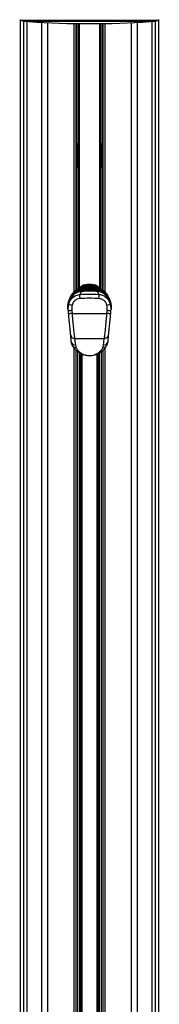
# Model space of a CAD drawing. Header units: millimetres. Extents: x 20 to 26560, y 40 to 18133.
# Tile 88 of 97: x 22429 to 22690, y 4097 to 5941. Entities that reach past the tile are written whole.
import ezdxf

# ---------------------------------------------------------------- set-up
doc = ezdxf.new("R2010")
doc.units = ezdxf.units.MM
doc.header["$LTSCALE"] = 2

msp = doc.modelspace()

# ---------------------------------------------------------------- linework, layer by layer
at = {"color": 7, "linetype": 'Continuous', "lineweight": 25}
for p, q in [((22429.93, 5940.32), (22429.93, 1723.33)), ((22430.8, 5939.98), (22436.12, 5938.25)), ((22438.6, 5937.86), (22559.5, 5937.86)), ((22559.5, 5937.86), (22680.4, 5937.86)), ((22682.87, 5938.25), (22688.19, 5939.98)), ((22689.06, 1723.33), (22689.06, 5940.32)), ((22534.86, 5434.77), (22534.86, 5933.64)), ((22538, 5933.6), (22538, 5706.45)), ((22581, 5706.45), (22581, 5933.6)), ((22584.14, 5933.64), (22584.14, 5434.77)), ((22534.86, 5709.18), (22535, 5709.18)), ((22583.99, 5709.18), (22584.14, 5709.18)), ((22538.08, 5675.62), (22538.08, 5697.69)), ((22580.92, 5697.69), (22580.92, 5675.62)), ((22535, 5664.13), (22534.86, 5664.13)), ((22538, 5666.86), (22538, 5437.15)), ((22581, 5437.16), (22581, 5666.86)), ((22584.14, 5664.13), (22583.99, 5664.13)), ((22541.6, 5439.49), (22543.77, 5440.61)), ((22543.77, 5440.61), (22544.83, 5441.11)), ((22544.83, 5441.11), (22551.13, 5442.89)), ((22544.87, 5441.97), (22544.85, 5442.02)), ((22551.49, 5441.22), (22545.63, 5439.8)), ((22554.78, 5443.6), (22547.39, 5442.17)), ((22551.13, 5442.89), (22552.59, 5443.02)), ((22552.76, 5441.31), (22551.49, 5441.22)), ((22552.59, 5443.02), (22553.22, 5443.05)), ((22553.27, 5441.33), (22552.76, 5441.31)), ((22553.22, 5443.05), (22554.78, 5443.6)), ((22559.5, 5441.43), (22553.27, 5441.33)), ((22554.78, 5443.6), (22559.5, 5443.65)), ((22564.21, 5443.6), (22559.5, 5443.65)), ((22559.5, 5443.14), (22559.5, 5443.65)), ((22559.5, 5441.43), (22559.5, 5443.14)), ((22565.72, 5441.33), (22559.5, 5441.43)), ((22565.77, 5443.05), (22564.21, 5443.6)), ((22564.21, 5443.6), (22571.6, 5442.17)), ((22566.23, 5441.31), (22565.72, 5441.33)), ((22565.77, 5443.05), (22566.4, 5443.02)), ((22567.5, 5441.22), (22566.23, 5441.31)), ((22566.4, 5443.02), (22567.86, 5442.89)), ((22573.36, 5439.8), (22567.5, 5441.22)), ((22567.86, 5442.89), (22574.17, 5441.11)), ((22574.12, 5441.97), (22574.14, 5442.02)), ((22574.17, 5441.11), (22575.23, 5440.61)), ((22575.23, 5440.61), (22577.39, 5439.49)), ((22525.94, 5424.9), (22526.47, 5425.55)), ((22527.72, 5427.43), (22527.08, 5426.56)), ((22539.71, 5434.8), (22539.54, 5434.68)), ((22542.46, 5436.53), (22541.17, 5435.75)), ((22542.21, 5434.93), (22559.5, 5435.62)), ((22542.21, 5434.93), (22542.58, 5435.39)), ((22559.5, 5433.91), (22542.31, 5433.21)), ((22544.52, 5439.33), (22542.35, 5438.24)), ((22542.67, 5436.65), (22542.46, 5436.53)), ((22542.71, 5435.4), (22542.58, 5435.39)), ((22542.98, 5435.42), (22542.71, 5435.4)), ((22542.71, 5435.4), (22542.72, 5435.42)), ((22542.99, 5435.44), (22542.72, 5435.42)), ((22542.98, 5435.42), (22542.99, 5435.44)), ((22545.63, 5439.8), (22544.52, 5439.33)), ((22546.27, 5435.84), (22546.18, 5435.84)), ((22546.18, 5435.84), (22546.18, 5435.84)), ((22546.84, 5436.44), (22546.94, 5436.45)), ((22546.94, 5436.45), (22547.52, 5436.88)), ((22547.61, 5436.89), (22547.52, 5436.88)), ((22547.52, 5436.88), (22547.52, 5436.89)), ((22548.29, 5437.49), (22548.39, 5437.49)), ((22548.39, 5437.49), (22549.07, 5437.93)), ((22549.18, 5437.94), (22549.07, 5437.93)), ((22549.07, 5437.93), (22549.07, 5437.94)), ((22549.98, 5438.54), (22550.11, 5438.54)), ((22550.11, 5438.54), (22550.93, 5438.98)), ((22551.06, 5438.99), (22550.93, 5438.98)), ((22550.93, 5438.98), (22550.93, 5438.99)), ((22559.5, 5438.76), (22559.5, 5439.16)), ((22559.5, 5437.8), (22559.5, 5438.2)), ((22559.5, 5436.84), (22559.5, 5437.24)), ((22559.5, 5435.62), (22559.5, 5436.06)), ((22559.5, 5435.62), (22576.78, 5434.93)), ((22559.5, 5433.91), (22559.5, 5435.62)), ((22576.68, 5433.21), (22559.5, 5433.91)), ((22568.07, 5438.98), (22567.93, 5438.99)), ((22568.88, 5438.54), (22568.07, 5438.98)), ((22568.88, 5438.54), (22569.01, 5438.54)), ((22569.92, 5437.93), (22569.81, 5437.94)), ((22569.92, 5437.93), (22569.92, 5437.94)), ((22570.6, 5437.49), (22569.92, 5437.93)), ((22570.6, 5437.49), (22570.7, 5437.49)), ((22571.47, 5436.88), (22571.38, 5436.89)), ((22571.47, 5436.88), (22571.47, 5436.89)), ((22572.06, 5436.45), (22571.47, 5436.88)), ((22572.06, 5436.45), (22572.15, 5436.44)), ((22572.81, 5435.84), (22572.73, 5435.84)), ((22574.16, 5435.52), (22572.81, 5435.84)), ((22572.81, 5435.84), (22572.81, 5435.84)), ((22574.47, 5439.33), (22573.36, 5439.8)), ((22576.64, 5438.24), (22574.47, 5439.33)), ((22576.27, 5435.41), (22576, 5435.44)), ((22576.01, 5435.42), (22576, 5435.44)), ((22576.28, 5435.4), (22576.01, 5435.42)), ((22576.4, 5435.41), (22576.27, 5435.42)), ((22576.41, 5435.39), (22576.28, 5435.4)), ((22576.53, 5436.53), (22576.32, 5436.65)), ((22576.41, 5435.39), (22576.4, 5435.41)), ((22576.78, 5434.93), (22576.41, 5435.39)), ((22576.53, 5436.53), (22577.82, 5435.75)), ((22577.82, 5435.75), (22578.01, 5435.64)), ((22579.45, 5434.68), (22579.28, 5434.8)), ((22591.28, 5427.43), (22591.92, 5426.56)), ((22592.54, 5425.53), (22593.05, 5424.9)), ((22519.1, 5401.95), (22519.27, 5406.8)), ((22519.4, 5408.1), (22519.27, 5406.8)), ((22599.72, 5406.8), (22599.59, 5408.1)), ((22599.72, 5406.8), (22599.89, 5401.95)), ((22518.98, 5398.51), (22519.1, 5401.95)), ((22520.46, 5389.95), (22519.94, 5395.31)), ((22526.28, 5396.08), (22526.83, 5390.72)), ((22526.83, 5390.72), (22592.16, 5390.72)), ((22592.16, 5390.72), (22592.71, 5396.08)), ((22599.05, 5395.31), (22598.54, 5389.95)), ((22599.89, 5401.95), (22600.01, 5398.51)), ((22596.39, 5368.83), (22596.29, 5368.84)), ((22596.4, 5369.97), (22596.5, 5369.96)), ((22596.75, 5372.51), (22596.65, 5372.52)), ((22525.5, 5337.81), (22524.27, 5350.47)), ((22594.72, 5350.47), (22593.5, 5337.81)), ((22594.69, 5351.21), (22594.59, 5351.22)), ((22594.95, 5353.87), (22594.85, 5353.88)), ((22595.04, 5354.86), (22594.94, 5354.87)), ((22595.28, 5357.27), (22595.18, 5357.28)), ((22595.23, 5357.87), (22595.33, 5357.86)), ((22595.35, 5358.06), (22595.25, 5358.07)), ((22595.57, 5360.35), (22595.47, 5360.36)), ((22595.65, 5361.09), (22595.55, 5361.1)), ((22531.77, 5343.74), (22587.23, 5343.74)), ((22533.01, 5331.07), (22534.41, 5326.54)), ((22584.58, 5326.54), (22585.98, 5331.07)), ((22534.86, 1723.33), (22534.86, 5321.23)), ((22535.5, 5320.57), (22534.86, 5320.57)), ((22584.14, 5320.57), (22583.55, 5320.57)), ((22584.14, 5321.08), (22584.14, 1723.33))]:
    msp.add_line(p, q, dxfattribs=at)
at = {"color": 8, "linetype": 'Continuous', "lineweight": 25}
for p, q in [((22429.94, 5940.31), (22429.94, 1723.33)), ((22430.8, 5939.98), (22559.5, 5939.98)), ((22436.12, 5938.25), (22559.5, 5938.25)), ((22436.74, 1723.33), (22436.74, 5938.08)), ((22442.21, 5937.86), (22442.21, 1723.33)), ((22559.5, 5939.98), (22688.19, 5939.98)), ((22559.5, 5938.25), (22682.87, 5938.25)), ((22676.78, 1723.33), (22676.78, 5937.86)), ((22682.25, 5938.08), (22682.25, 1723.33)), ((22689.05, 1723.33), (22689.05, 5940.31)), ((22672.51, 5937.23), (22446.48, 5937.23)), ((22470.46, 1723.33), (22470.46, 5935.8)), ((22480.66, 5935.3), (22480.66, 1723.33)), ((22530.57, 5430.59), (22530.57, 5933.71)), ((22535, 5709.18), (22535, 5933.64)), ((22538.45, 5437.44), (22538.45, 5933.59)), ((22540.44, 5933.57), (22540.44, 5438.74)), ((22578.55, 5438.74), (22578.55, 5933.57)), ((22580.55, 5933.59), (22580.55, 5437.45)), ((22583.99, 5933.64), (22583.99, 5709.18)), ((22588.43, 5933.71), (22588.43, 5430.59)), ((22638.33, 1723.33), (22638.33, 5935.3)), ((22648.53, 5935.8), (22648.53, 1723.33)), ((22534.98, 5709.18), (22534.98, 5664.13)), ((22535.69, 5705.4), (22535.69, 5709.34)), ((22535.69, 5663.95), (22535.69, 5705.4)), ((22537.78, 5703.96), (22537.78, 5707.78)), ((22537.78, 5665.63), (22537.78, 5703.96)), ((22581.21, 5703.96), (22581.21, 5707.64)), ((22581.21, 5665.47), (22581.21, 5703.96)), ((22583.3, 5705.4), (22583.3, 5709.46)), ((22583.3, 5664.06), (22583.3, 5705.4)), ((22584.01, 5709.18), (22584.01, 5664.13)), ((22535, 5434.89), (22535, 5664.13)), ((22583.99, 5664.13), (22583.99, 5434.89)), ((22559.5, 5441.43), (22559.5, 5439.05)), ((22528.05, 5425.22), (22525.99, 5421.75)), ((22576.28, 5435.4), (22576.27, 5435.42)), ((22592.99, 5421.75), (22590.94, 5425.22)), ((22530.57, 1723.33), (22530.57, 5326.06)), ((22537.78, 2310.83), (22537.78, 5318.65)), ((22540.61, 5316.73), (22540.61, 2312.16)), ((22543.61, 2312.33), (22543.61, 5315.05)), ((22545.02, 5314.38), (22545.02, 2312.33)), ((22573.97, 2312.33), (22573.97, 5314.35)), ((22575.38, 5315.06), (22575.38, 2312.33)), ((22578.38, 2312.16), (22578.38, 5316.71)), ((22581.21, 5318.66), (22581.21, 2310.83)), ((22588.43, 5326.18), (22588.43, 1723.33))]:
    msp.add_line(p, q, dxfattribs=at)
at = {"color": 8, "linetype": 'Continuous', "lineweight": 25, "flags": 128}
for points in [[(22552.76, 5441.31), (22552.78, 5440.7), (22552.8, 5440.15), (22552.81, 5439.66), (22552.83, 5439.23), (22552.84, 5438.93)], [(22566.16, 5439.01), (22566.16, 5439.23), (22566.18, 5439.66), (22566.19, 5440.15), (22566.21, 5440.7), (22566.23, 5441.31)], [(22546.97, 5435.89), (22546.97, 5435.93), (22546.96, 5436.04), (22546.95, 5436.15), (22546.95, 5436.24), (22546.94, 5436.32), (22546.94, 5436.38), (22546.94, 5436.43), (22546.94, 5436.45)], [(22548.42, 5436.94), (22548.42, 5436.97), (22548.41, 5437.09), (22548.41, 5437.2), (22548.4, 5437.29), (22548.4, 5437.37), (22548.4, 5437.43), (22548.39, 5437.47), (22548.39, 5437.49)], [(22550.13, 5437.99), (22550.13, 5438.02), (22550.13, 5438.14), (22550.12, 5438.25), (22550.12, 5438.34), (22550.11, 5438.42), (22550.11, 5438.48), (22550.11, 5438.52), (22550.11, 5438.54)], [(22568.86, 5437.98), (22568.86, 5438.02), (22568.87, 5438.14), (22568.87, 5438.25), (22568.88, 5438.34), (22568.88, 5438.42), (22568.88, 5438.48), (22568.88, 5438.52), (22568.88, 5438.54)], [(22570.57, 5436.93), (22570.57, 5436.97), (22570.58, 5437.09), (22570.58, 5437.2), (22570.59, 5437.29), (22570.59, 5437.37), (22570.6, 5437.43), (22570.6, 5437.47), (22570.6, 5437.49)], [(22572.02, 5435.89), (22572.02, 5435.93), (22572.03, 5436.04), (22572.04, 5436.15), (22572.04, 5436.24), (22572.05, 5436.32), (22572.05, 5436.38), (22572.06, 5436.43), (22572.06, 5436.45)]]:
    msp.add_lwpolyline(points, dxfattribs=at)
at = {"color": 7, "linetype": 'Continuous', "lineweight": 25, "flags": 128}
for points in [[(22528.05, 5425.22), (22527.81, 5425.37), (22527.59, 5425.53), (22527.39, 5425.72), (22527.22, 5425.92), (22527.1, 5426.11), (22527.04, 5426.29), (22527.03, 5426.44), (22527.08, 5426.56)], [(22539.79, 5434.86), (22540.02, 5435.01), (22540.98, 5435.64)], [(22578.01, 5435.64), (22578.98, 5435.01), (22579.76, 5434.47)], [(22590.94, 5425.22), (22591.18, 5425.37), (22591.41, 5425.53), (22591.61, 5425.72), (22591.77, 5425.92), (22591.89, 5426.11), (22591.95, 5426.29), (22591.96, 5426.44), (22591.92, 5426.56)], [(22531.77, 5343.74), (22532.31, 5338.24), (22533.01, 5331.07)], [(22585.98, 5331.07), (22586.52, 5336.57), (22587.23, 5343.74)]]:
    msp.add_lwpolyline(points, dxfattribs=at)
at = {"color": 7, "linetype": 'Continuous', "lineweight": 25}
for centre, radius, start, end in [((22433.27, 5947.59), 8, 237.40392, 252), ((22438.6, 5945.86), 8, 252, 270), ((22446.62, 5939.23), 2, 223.25303, 266.17378), ((22672.38, 5939.23), 2, 273.82622, 316.74697), ((22680.4, 5945.86), 8, 270, 288), ((22685.72, 5947.59), 8, 288, 302.59608), ((22559.5, 7627.02), 1693.56, 266.17378, 273.82622), ((22546.5, 5438.32), 4.05, 113.96948, 151.4806), ((22546.5, 5438.32), 4, 113.96948, 150.2898), ((22538.59, 5436.71), 6.48, 23.81916, 36.98502), ((22541.64, 5438.25), 4.28, 21.25994, 41.86303), ((22559.5, 5409.08), 36.05, 66.03052, 113.96948), ((22559.5, 5409.08), 36, 66.03052, 113.96948), ((22543.2, 5440.3), 8.34, 6.30755, 18.04627), ((22532.35, 5440.21), 20.44, 3.08108, 7.90268), ((22181.64, 5430.08), 371.8, 1.73318, 1.9979), ((22937.35, 5430.08), 371.8, 178.0021, 178.26682), ((22586.64, 5440.21), 20.44, 172.09732, 176.91892), ((22575.79, 5440.3), 8.34, 161.95373, 173.69245), ((22577.35, 5438.25), 4.28, 138.13697, 158.74006), ((22572.5, 5438.32), 4, 29.4478, 66.03052), ((22572.5, 5438.32), 4.05, 28.14833, 66.03052), ((22580.4, 5436.71), 6.48, 143.01498, 156.18084), ((22531.01, 5432.21), 12.85, 27.97924, 34.47344), ((22556.06, 5434.87), 13.84, 179.77478, 186.90519), ((22587.99, 5432.21), 12.85, 145.52656, 152.02076), ((22562.93, 5434.87), 13.84, 353.09481, 0.22522), ((22520.36, 5406.93), 1.09, 187.10676, 275.93005), ((22520.52, 5408.13), 1.12, 181.40635, 273.12855), ((22533.03, 5439.54), 33.89, 248.73195, 259.67632), ((22585.97, 5439.54), 33.89, 280.32368, 291.26805), ((22598.47, 5408.13), 1.12, 266.87145, 358.59365), ((22598.64, 5406.93), 1.09, 264.06995, 352.89324), ((22520.18, 5398.47), 1.2, 178, 270), ((22532.04, 5322.09), 74.21, 94.44649, 99.3836), ((22586.95, 5322.09), 74.21, 80.6164, 85.55351), ((22598.81, 5398.47), 1.2, 270, 2), ((22533.12, 5338.75), 7.68, 187.04922, 269.22046), ((22534.14, 5333.83), 7.29, 209.2788, 272.09858), ((22584.85, 5333.83), 7.29, 267.90142, 330.7212), ((22585.87, 5338.75), 7.68, 270.77954, 352.95078)]:
    msp.add_arc(centre, radius, start, end, dxfattribs=at)
at = {"color": 8, "linetype": 'Continuous', "lineweight": 25}
for centre, radius, start, end in [((22449.2, 5438.21), 102.33, 0.38116, 1.68366), ((22678.51, 5438.04), 111.05, 178.35772, 179.51579), ((22638.08, 5492.26), 109.92, 209.43406, 210.29067), ((22389.45, 5376.77), 167.21, 21.36154, 21.97015), ((22726.6, 5377.95), 164.04, 158.02634, 158.66234), ((22482.37, 5491.42), 108.23, 329.67977, 330.57027), ((22520.11, 5401.98), 1.01, 181.78414, 254.23486), ((22598.88, 5401.98), 1.01, 285.18367, 358.18233)]:
    msp.add_arc(centre, radius, start, end, dxfattribs=at)
at = {"color": 7, "linetype": 'Continuous', "lineweight": 25}
for centre, start_param, end_param in [((22537.71, 5697.69), 4.712389, 5.3883518), ((22581.28, 5697.69), 0.8948335, 1.5707963), ((22537.71, 5675.62), 4.0364262, 4.712389), ((22581.28, 5675.62), 1.5707963, 2.2467591)]:
    msp.add_ellipse(centre, major_axis=(0, 14), ratio=0.0261859, start_param=start_param, end_param=end_param, dxfattribs=at)
for points, knots in [([(22535, 5709.18), (22535.29, 5709.16), (22535.86, 5709.13), (22536.64, 5708.86), (22537.33, 5708.4), (22537.88, 5707.61), (22537.95, 5706.87), (22538, 5706.45)], [0, 0, 0, 0, 0.1553142, 0.3103392, 0.4722408, 0.7027363, 1, 1, 1, 1]), ([(22581, 5706.45), (22581.05, 5706.93), (22581.14, 5707.7), (22581.78, 5708.5), (22582.54, 5708.95), (22583.33, 5709.16), (22583.83, 5709.17), (22583.99, 5709.18)], [0, 0, 0, 0, 0.33981114, 0.55095549, 0.72942124, 0.90878103, 1, 1, 1, 1]), ([(22538, 5666.86), (22537.94, 5666.38), (22537.86, 5665.61), (22537.22, 5664.81), (22536.45, 5664.35), (22535.67, 5664.15), (22535.17, 5664.14), (22535, 5664.13)], [0, 0, 0, 0, 0.3398111, 0.5509555, 0.7294212, 0.908781, 1, 1, 1, 1]), ([(22583.99, 5664.13), (22583.71, 5664.15), (22583.13, 5664.18), (22582.36, 5664.45), (22581.66, 5664.91), (22581.11, 5665.7), (22581.04, 5666.44), (22581, 5666.86)], [0, 0, 0, 0, 0.1553142, 0.3103392, 0.4722408, 0.7027363, 1, 1, 1, 1]), ([(22547.39, 5442.17), (22547.34, 5442.15), (22546.43, 5441.8), (22545.61, 5441.44), (22544.83, 5441.11)], [0, 0, 0, 0, 0.0503496, 1, 1, 1, 1]), ([(22553.22, 5443.05), (22554.18, 5443.07), (22556.27, 5443.13), (22558.36, 5443.14), (22559.5, 5443.14)], [0, 0, 0, 0, 0.4584832, 1, 1, 1, 1]), ([(22559.5, 5443.14), (22560.63, 5443.14), (22562.72, 5443.13), (22564.82, 5443.07), (22565.77, 5443.05)], [0, 0, 0, 0, 0.5415168, 1, 1, 1, 1]), ([(22571.6, 5442.17), (22571.65, 5442.15), (22572.57, 5441.8), (22573.39, 5441.44), (22574.17, 5441.11)], [0, 0, 0, 0, 0.0503496, 1, 1, 1, 1]), ([(22519.4, 5408.1), (22519.83, 5410.14), (22520.65, 5414.06), (22523.13, 5420.42), (22525.75, 5424.5), (22527.08, 5426.56)], [0, 0, 0, 0, 0.3490223, 0.6695796, 1, 1, 1, 1]), ([(22520.73, 5407.96), (22521.3, 5409.86), (22522.27, 5413.06), (22524.79, 5417.02), (22527.47, 5420.05), (22530.64, 5422.58), (22534.19, 5424.53), (22538.02, 5425.9), (22540.69, 5426.25), (22542.03, 5426.42)], [0, 0, 0, 0, 0.1964613, 0.3301519, 0.4638456, 0.5979341, 0.7320251, 0.8660123, 1, 1, 1, 1]), ([(22520.73, 5407.96), (22521.33, 5410.2), (22522.52, 5414.68), (22525.23, 5419.24), (22526.59, 5421.52)], [0, 0, 0, 0, 0.49942437, 1, 1, 1, 1]), ([(22544.6, 5431.79), (22542.01, 5431.36), (22536.85, 5430.48), (22530.56, 5426.53), (22527.8, 5423.05), (22526.59, 5421.52)], [0, 0, 0, 0, 0.3588979, 0.7178919, 1, 1, 1, 1]), ([(22527.08, 5426.56), (22528.13, 5427.82), (22530.47, 5430.61), (22535.74, 5433.82), (22540.06, 5434.56), (22542.21, 5434.93)], [0, 0, 0, 0, 0.2915674, 0.6455303, 1, 1, 1, 1]), ([(22542.58, 5435.39), (22540.37, 5435.01), (22535.97, 5434.26), (22530.88, 5431.1), (22528.64, 5428.5), (22527.72, 5427.43)], [0, 0, 0, 0, 0.3736007, 0.7409428, 1, 1, 1, 1]), ([(22542.31, 5433.21), (22540.28, 5432.85), (22536.2, 5432.14), (22531.23, 5429.07), (22529.04, 5426.42), (22528.05, 5425.22)], [0, 0, 0, 0, 0.3525532, 0.7063709, 1, 1, 1, 1]), ([(22529.72, 5429.55), (22530.4, 5430.44), (22532.32, 5432.93), (22536.38, 5436.27), (22539.85, 5438.41), (22541.6, 5439.49)], [0, 0, 0, 0, 0.2152012, 0.6038271, 1, 1, 1, 1]), ([(22549.07, 5437.93), (22548.13, 5437.84), (22546.48, 5437.69), (22543.88, 5436.96), (22541.67, 5436.04), (22540.25, 5435.14), (22539.71, 5434.8)], [0, 0, 0, 0, 0.28492587, 0.49610023, 0.80713016, 1, 1, 1, 1]), ([(22539.78, 5434.73), (22540.21, 5435.01), (22541.24, 5435.68), (22543.32, 5436.53), (22545.73, 5437.24), (22547.52, 5437.41), (22548.29, 5437.49)], [0, 0, 0, 0, 0.17113, 0.4045141, 0.745288, 1, 1, 1, 1]), ([(22547.52, 5436.88), (22547.38, 5436.88), (22546.24, 5436.8), (22544.39, 5436.5), (22542.29, 5435.8), (22540.98, 5435.32), (22540.42, 5434.95), (22540.27, 5434.86)], [0, 0, 0, 0, 0.0545481, 0.4540849, 0.7324253, 0.9327807, 1, 1, 1, 1]), ([(22540.82, 5434.97), (22540.9, 5435.01), (22541.62, 5435.35), (22543.34, 5435.9), (22545.29, 5436.32), (22546.57, 5436.42), (22546.84, 5436.44)], [0, 0, 0, 0, 0.0422263, 0.3815991, 0.8676877, 1, 1, 1, 1]), ([(22540.98, 5435.64), (22540.98, 5435.64), (22541.05, 5435.68), (22541.11, 5435.72), (22541.17, 5435.75)], [0, 0, 0, 0, 0.0093997, 1, 1, 1, 1]), ([(22541.17, 5435.75), (22541.6, 5436.01), (22542.91, 5436.79), (22545.65, 5437.9), (22548.23, 5438.43), (22549.81, 5438.53), (22549.98, 5438.54)], [0, 0, 0, 0, 0.16038461, 0.49015312, 0.94473448, 1, 1, 1, 1]), ([(22544.6, 5431.79), (22544, 5430.89), (22542.81, 5429.07), (22542.29, 5427.31), (22542.03, 5426.42)], [0, 0, 0, 0, 0.499857, 1, 1, 1, 1]), ([(22542.03, 5426.42), (22547.83, 5426.76), (22559.47, 5427.45), (22571.11, 5426.77), (22576.96, 5426.42)], [0, 0, 0, 0, 0.4976848, 1, 1, 1, 1]), ([(22550.93, 5438.98), (22550.92, 5438.98), (22549.5, 5438.92), (22546.6, 5438.51), (22543.99, 5437.27), (22542.67, 5436.65)], [0, 0, 0, 0, 0.0028118, 0.4941324, 1, 1, 1, 1]), ([(22559.5, 5436.06), (22557.73, 5436.05), (22552.21, 5436.02), (22546.71, 5435.66), (22542.98, 5435.42)], [0, 0, 0, 0, 0.3212502, 1, 1, 1, 1]), ([(22546.18, 5435.84), (22545.86, 5435.82), (22545.08, 5435.76), (22544.33, 5435.58), (22543.89, 5435.48)], [0, 0, 0, 0, 0.4153712, 1, 1, 1, 1]), ([(22574.4, 5431.79), (22569.44, 5432.06), (22559.51, 5432.61), (22549.58, 5432.06), (22544.6, 5431.79)], [0, 0, 0, 0, 0.49855191, 1, 1, 1, 1]), ([(22559.5, 5436.28), (22559.3, 5436.28), (22557.76, 5436.27), (22555.56, 5436.25), (22552.21, 5436.15), (22549.34, 5436.03), (22547.13, 5435.9), (22546.27, 5435.84)], [0, 0, 0, 0, 0.04475, 0.3480765, 0.4997344, 0.8031202, 1, 1, 1, 1]), ([(22546.89, 5435.8), (22546.88, 5435.85), (22546.87, 5436), (22546.86, 5436.2), (22546.85, 5436.39), (22546.85, 5436.42), (22546.84, 5436.44)], [0, 0, 0, 0, 0.1610312, 0.4406875, 0.7203437, 1, 1, 1, 1]), ([(22546.94, 5436.45), (22547.01, 5436.45), (22548.42, 5436.54), (22550.5, 5436.64), (22553.84, 5436.76), (22556.62, 5436.83), (22558.73, 5436.83), (22559.5, 5436.84)], [0, 0, 0, 0, 0.0173915, 0.3369317, 0.4966963, 0.8162996, 1, 1, 1, 1]), ([(22559.5, 5437.24), (22558.18, 5437.23), (22556.2, 5437.22), (22552.89, 5437.14), (22550.24, 5437.04), (22548.26, 5436.93), (22547.61, 5436.89)], [0, 0, 0, 0, 0.33089484, 0.49978668, 0.83771382, 1, 1, 1, 1]), ([(22548.32, 5436.85), (22548.32, 5436.9), (22548.31, 5437.04), (22548.3, 5437.25), (22548.29, 5437.43), (22548.29, 5437.47), (22548.29, 5437.49)], [0, 0, 0, 0, 0.1610117, 0.4406745, 0.7203372, 1, 1, 1, 1]), ([(22548.39, 5437.49), (22549.56, 5437.55), (22551.39, 5437.64), (22554.66, 5437.75), (22557.2, 5437.79), (22559.07, 5437.8), (22559.5, 5437.8)], [0, 0, 0, 0, 0.3148294, 0.4955713, 0.8847848, 1, 1, 1, 1]), ([(22559.5, 5438.2), (22558.45, 5438.2), (22556.73, 5438.19), (22553.58, 5438.12), (22551.19, 5438.04), (22549.47, 5437.95), (22549.18, 5437.94)], [0, 0, 0, 0, 0.3052025, 0.4998424, 0.916458, 1, 1, 1, 1]), ([(22550.02, 5437.9), (22550.01, 5437.95), (22550.01, 5438.09), (22550, 5438.3), (22549.99, 5438.48), (22549.99, 5438.52), (22549.98, 5438.54)], [0, 0, 0, 0, 0.1609808, 0.4406539, 0.7203269, 1, 1, 1, 1]), ([(22550.11, 5438.54), (22550.31, 5438.55), (22551.86, 5438.62), (22554.74, 5438.72), (22557.66, 5438.76), (22559.25, 5438.76), (22559.5, 5438.76)], [0, 0, 0, 0, 0.0660999, 0.4936868, 0.9212732, 1, 1, 1, 1]), ([(22559.5, 5439.16), (22559.43, 5439.16), (22558.02, 5439.16), (22555.21, 5439.14), (22552.47, 5439.04), (22551.06, 5438.99)], [0, 0, 0, 0, 0.0240334, 0.4998952, 1, 1, 1, 1]), ([(22567.93, 5438.99), (22567.86, 5438.99), (22566.46, 5439.05), (22563.65, 5439.14), (22560.9, 5439.16), (22559.5, 5439.16)], [0, 0, 0, 0, 0.0242443, 0.500106, 1, 1, 1, 1]), ([(22559.5, 5438.76), (22559.74, 5438.76), (22561.33, 5438.76), (22564.25, 5438.72), (22567.13, 5438.62), (22568.68, 5438.55), (22568.88, 5438.54)], [0, 0, 0, 0, 0.0787277, 0.5063132, 0.9338993, 1, 1, 1, 1]), ([(22559.5, 5438.12), (22559.5, 5438.17), (22559.5, 5438.31), (22559.5, 5438.52), (22559.5, 5438.71), (22559.5, 5438.74), (22559.5, 5438.76)], [0, 0, 0, 0, 0.1610925, 0.4407283, 0.7203642, 1, 1, 1, 1]), ([(22569.81, 5437.94), (22568.76, 5437.99), (22567.04, 5438.07), (22563.89, 5438.16), (22561.5, 5438.2), (22559.78, 5438.2), (22559.5, 5438.2)], [0, 0, 0, 0, 0.3055217, 0.5001616, 0.9170821, 1, 1, 1, 1]), ([(22559.5, 5437.8), (22560.69, 5437.79), (22562.56, 5437.78), (22565.87, 5437.71), (22568.37, 5437.61), (22570.21, 5437.51), (22570.6, 5437.49)], [0, 0, 0, 0, 0.32368977, 0.50443147, 0.89353098, 1, 1, 1, 1]), ([(22559.5, 5437.16), (22559.5, 5437.21), (22559.5, 5437.35), (22559.5, 5437.56), (22559.5, 5437.74), (22559.5, 5437.78), (22559.5, 5437.8)], [0, 0, 0, 0, 0.1610925, 0.4407283, 0.7203642, 1, 1, 1, 1]), ([(22571.38, 5436.89), (22570.07, 5436.96), (22568.09, 5437.07), (22564.77, 5437.18), (22562.12, 5437.23), (22560.14, 5437.24), (22559.5, 5437.24)], [0, 0, 0, 0, 0.3313219, 0.5002136, 0.8381408, 1, 1, 1, 1]), ([(22559.5, 5436.84), (22559.6, 5436.84), (22561.04, 5436.84), (22563.14, 5436.81), (22566.49, 5436.72), (22569.24, 5436.61), (22571.32, 5436.49), (22572.06, 5436.45)], [0, 0, 0, 0, 0.0239994, 0.3435395, 0.503304, 0.8229067, 1, 1, 1, 1]), ([(22559.5, 5436.19), (22559.5, 5436.25), (22559.5, 5436.39), (22559.5, 5436.6), (22559.5, 5436.78), (22559.5, 5436.82), (22559.5, 5436.84)], [0, 0, 0, 0, 0.1610925, 0.4407283, 0.7203642, 1, 1, 1, 1]), ([(22572.73, 5435.84), (22572.53, 5435.86), (22570.99, 5435.96), (22568.79, 5436.07), (22565.44, 5436.2), (22562.57, 5436.26), (22560.36, 5436.27), (22559.5, 5436.28)], [0, 0, 0, 0, 0.0452828, 0.3486086, 0.5002663, 0.8036521, 1, 1, 1, 1]), ([(22576.01, 5435.42), (22572.28, 5435.66), (22566.78, 5436.02), (22561.27, 5436.05), (22559.5, 5436.06)], [0, 0, 0, 0, 0.6787498, 1, 1, 1, 1]), ([(22559.5, 5435.23), (22559.5, 5435.28), (22559.5, 5435.43), (22559.5, 5435.64), (22559.5, 5435.82), (22559.5, 5435.86), (22559.5, 5435.87)], [0, 0, 0, 0, 0.1610925, 0.4407283, 0.7203642, 1, 1, 1, 1]), ([(22576.32, 5436.65), (22576.28, 5436.67), (22574.99, 5437.38), (22572.3, 5438.52), (22569.48, 5438.83), (22568.07, 5438.98)], [0, 0, 0, 0, 0.0182673, 0.5094085, 1, 1, 1, 1]), ([(22568.98, 5437.9), (22568.98, 5437.95), (22568.99, 5438.09), (22569, 5438.3), (22569.01, 5438.48), (22569.01, 5438.52), (22569.01, 5438.54)], [0, 0, 0, 0, 0.1609661, 0.440644, 0.720322, 1, 1, 1, 1]), ([(22569.01, 5438.54), (22569.19, 5438.53), (22570.78, 5438.43), (22573.38, 5437.89), (22576.1, 5436.77), (22577.4, 5436), (22577.82, 5435.75)], [0, 0, 0, 0, 0.0581112, 0.5134808, 0.8432452, 1, 1, 1, 1]), ([(22579.28, 5434.8), (22578.44, 5435.31), (22576.99, 5436.2), (22574.45, 5437.18), (22572.16, 5437.75), (22570.53, 5437.88), (22569.92, 5437.93)], [0, 0, 0, 0, 0.2961462, 0.5072997, 0.8165267, 1, 1, 1, 1]), ([(22570.67, 5436.85), (22570.67, 5436.9), (22570.68, 5437.04), (22570.69, 5437.25), (22570.7, 5437.43), (22570.7, 5437.47), (22570.71, 5437.49)], [0, 0, 0, 0, 0.1610008, 0.4406672, 0.7203336, 1, 1, 1, 1]), ([(22570.7, 5437.49), (22570.79, 5437.48), (22571.89, 5437.41), (22573.69, 5437.13), (22576.31, 5436.3), (22578.11, 5435.51), (22579.15, 5434.82), (22579.33, 5434.7)], [0, 0, 0, 0, 0.0289119, 0.36082, 0.5912957, 0.9298582, 1, 1, 1, 1]), ([(22578.99, 5434.75), (22578.92, 5434.79), (22578.27, 5435.22), (22576.57, 5435.86), (22574.13, 5436.63), (22572.29, 5436.81), (22571.47, 5436.88)], [0, 0, 0, 0, 0.0288561, 0.2970963, 0.6874907, 1, 1, 1, 1]), ([(22572.11, 5435.8), (22572.11, 5435.85), (22572.12, 5436), (22572.13, 5436.2), (22572.14, 5436.39), (22572.15, 5436.42), (22572.15, 5436.44)], [0, 0, 0, 0, 0.1610229, 0.4406819, 0.720341, 1, 1, 1, 1]), ([(22572.15, 5436.44), (22572.42, 5436.42), (22573.71, 5436.32), (22575.66, 5435.9), (22577.38, 5435.35), (22578.09, 5435.01), (22578.17, 5434.97)], [0, 0, 0, 0, 0.1340314, 0.6200034, 0.9593039, 1, 1, 1, 1]), ([(22592.4, 5421.52), (22590.84, 5423.42), (22587.72, 5427.21), (22581.17, 5430.76), (22576.52, 5431.47), (22574.4, 5431.79)], [0, 0, 0, 0, 0.3524565, 0.7052954, 1, 1, 1, 1]), ([(22576.96, 5426.42), (22576.7, 5427.31), (22576.18, 5429.07), (22574.99, 5430.89), (22574.4, 5431.79)], [0, 0, 0, 0, 0.4998805, 1, 1, 1, 1]), ([(22591.28, 5427.43), (22590.35, 5428.5), (22588.11, 5431.1), (22583.02, 5434.26), (22578.63, 5435.01), (22576.41, 5435.39)], [0, 0, 0, 0, 0.2590572, 0.6263993, 1, 1, 1, 1]), ([(22590.94, 5425.22), (22589.95, 5426.43), (22587.76, 5429.07), (22582.79, 5432.14), (22578.71, 5432.85), (22576.68, 5433.21)], [0, 0, 0, 0, 0.2942151, 0.6477386, 1, 1, 1, 1]), ([(22576.78, 5434.93), (22578.93, 5434.56), (22583.24, 5433.82), (22588.51, 5430.62), (22590.86, 5427.83), (22591.92, 5426.56)], [0, 0, 0, 0, 0.3541768, 0.7078485, 1, 1, 1, 1]), ([(22576.96, 5426.42), (22579.04, 5426.09), (22583.75, 5425.34), (22590.26, 5421.54), (22595.75, 5415.56), (22597.42, 5410.49), (22598.26, 5407.96)], [0, 0, 0, 0, 0.208695, 0.473319, 0.7365926, 1, 1, 1, 1]), ([(22577.39, 5439.49), (22579.11, 5438.43), (22582.58, 5436.29), (22586.65, 5432.96), (22588.59, 5430.44), (22589.27, 5429.55)], [0, 0, 0, 0, 0.3886253, 0.7847988, 1, 1, 1, 1]), ([(22591.92, 5426.56), (22593.21, 5424.56), (22595.83, 5420.49), (22598.33, 5414.12), (22599.16, 5410.14), (22599.59, 5408.1)], [0, 0, 0, 0, 0.3202202, 0.6509795, 1, 1, 1, 1]), ([(22592.4, 5421.52), (22593.76, 5419.25), (22596.48, 5414.69), (22597.66, 5410.2), (22598.26, 5407.96)], [0, 0, 0, 0, 0.4993125, 1, 1, 1, 1]), ([(22519.94, 5395.31), (22519.82, 5397.41), (22519.58, 5401.65), (22520.34, 5405.84), (22520.73, 5407.96)], [0, 0, 0, 0, 0.493479, 1, 1, 1, 1]), ([(22526.95, 5406.2), (22526.63, 5404.55), (22525.98, 5401.21), (22526.18, 5397.8), (22526.28, 5396.08)], [0, 0, 0, 0, 0.4927208, 1, 1, 1, 1]), ([(22541.87, 5418.48), (22540.01, 5418.17), (22536.3, 5417.54), (22531.57, 5414.44), (22528.33, 5410.49), (22527.36, 5407.47), (22526.95, 5406.2)], [0, 0, 0, 0, 0.2730741, 0.5429904, 0.8074477, 1, 1, 1, 1]), ([(22577.12, 5418.48), (22571.22, 5418.81), (22559.47, 5419.47), (22547.72, 5418.81), (22541.87, 5418.48)], [0, 0, 0, 0, 0.5022985, 1, 1, 1, 1]), ([(22592.04, 5406.2), (22591.45, 5407.89), (22590.26, 5411.31), (22586.39, 5415.28), (22581.85, 5417.78), (22578.57, 5418.27), (22577.12, 5418.48)], [0, 0, 0, 0, 0.2578172, 0.5195248, 0.7870051, 1, 1, 1, 1]), ([(22592.71, 5396.08), (22592.81, 5397.75), (22593.01, 5401.16), (22592.37, 5404.5), (22592.04, 5406.2)], [0, 0, 0, 0, 0.4926922, 1, 1, 1, 1]), ([(22598.26, 5407.96), (22598.64, 5405.89), (22599.41, 5401.71), (22599.17, 5397.46), (22599.05, 5395.31)], [0, 0, 0, 0, 0.4934862, 1, 1, 1, 1]), ([(22524.27, 5350.47), (22524.19, 5351.29), (22524.03, 5352.94), (22523.69, 5356.52), (22523.27, 5360.8), (22522.79, 5365.77), (22522.26, 5371.33), (22521.68, 5377.31), (22521.07, 5383.57), (22520.66, 5387.83), (22520.46, 5389.95)], [0, 0, 0, 0, 0.1244049, 0.2494742, 0.373855, 0.4989891, 0.6233869, 0.7492229, 0.8747008, 1, 1, 1, 1]), ([(22526.83, 5390.72), (22527.05, 5388.2), (22527.49, 5383.14), (22528.18, 5375.71), (22528.87, 5368.61), (22529.55, 5362), (22530.2, 5356.07), (22530.79, 5350.96), (22531.32, 5346.69), (22531.62, 5344.72), (22531.77, 5343.74)], [0, 0, 0, 0, 0.1250783, 0.2499562, 0.3753485, 0.5000016, 0.625552, 0.7498961, 0.8749898, 1, 1, 1, 1]), ([(22587.23, 5343.74), (22587.37, 5344.72), (22587.67, 5346.67), (22588.2, 5350.92), (22588.79, 5356.01), (22589.44, 5361.94), (22590.11, 5368.54), (22590.81, 5375.66), (22591.5, 5383.1), (22591.94, 5388.18), (22592.16, 5390.72)], [0, 0, 0, 0, 0.1242539, 0.2487548, 0.3736733, 0.4983115, 0.6239519, 0.7486485, 0.8743533, 1, 1, 1, 1]), ([(22598.54, 5389.95), (22598.33, 5387.82), (22597.92, 5383.54), (22597.31, 5377.26), (22596.73, 5371.27), (22596.19, 5365.73), (22595.71, 5360.76), (22595.3, 5356.49), (22594.96, 5352.92), (22594.8, 5351.29), (22594.72, 5350.47)], [0, 0, 0, 0, 0.12587, 0.2521792, 0.3773137, 0.5026874, 0.6269191, 0.7518759, 0.87635, 1, 1, 1, 1]), ([(22524.27, 5350.47), (22524.45, 5349.63), (22524.81, 5347.87), (22526.56, 5345.67), (22528.98, 5344.13), (22530.86, 5343.87), (22531.77, 5343.74)], [0, 0, 0, 0, 0.241934, 0.5, 0.758066, 1, 1, 1, 1]), ([(22594.72, 5350.47), (22594.55, 5349.63), (22594.19, 5347.87), (22592.43, 5345.67), (22590.02, 5344.13), (22588.14, 5343.87), (22587.23, 5343.74)], [0, 0, 0, 0, 0.241934, 0.5, 0.758066, 1, 1, 1, 1]), ([(22527.79, 5330.26), (22527.21, 5331.5), (22526.04, 5334), (22525.68, 5336.53), (22525.5, 5337.81)], [0, 0, 0, 0, 0.4966175, 1, 1, 1, 1]), ([(22591.2, 5330.26), (22589.93, 5328.17), (22588.02, 5325.01), (22584.12, 5320.93), (22580.91, 5318.27), (22577.48, 5316.05), (22573.6, 5314.07), (22568.94, 5312.42), (22563.69, 5311.45), (22558.94, 5311.22), (22554.02, 5311.61), (22549.5, 5312.62), (22545.54, 5314.06), (22542.1, 5315.72), (22538.91, 5317.69), (22535.01, 5320.73), (22530.99, 5324.93), (22528.88, 5328.44), (22527.79, 5330.26)], [0, 0, 0, 0, 0.130736, 0.1973415, 0.2645496, 0.3103895, 0.3568199, 0.4199328, 0.465352, 0.5048121, 0.544104, 0.5954497, 0.6362475, 0.6780309, 0.728876, 0.7803446, 0.8861462, 1, 1, 1, 1]), ([(22593.5, 5337.81), (22593.32, 5336.55), (22592.96, 5334.02), (22591.79, 5331.52), (22591.2, 5330.26)], [0, 0, 0, 0, 0.4969507, 1, 1, 1, 1]), ([(22534.41, 5326.54), (22535.27, 5325.13), (22536.9, 5322.47), (22540.02, 5319.23), (22543.07, 5316.85), (22545.62, 5315.28), (22548.39, 5313.96), (22551.47, 5312.85), (22555.09, 5312.03), (22559.05, 5311.72), (22562.87, 5311.9), (22567.08, 5312.68), (22570.72, 5313.97), (22573.75, 5315.5), (22576.44, 5317.22), (22578.96, 5319.27), (22582.05, 5322.45), (22583.56, 5324.9), (22584.58, 5326.54)], [0, 0, 0, 0, 0.1200407, 0.225864, 0.2799176, 0.333913, 0.3735618, 0.4139755, 0.4610494, 0.4957868, 0.5305265, 0.571691, 0.6317586, 0.6775163, 0.7239132, 0.7921626, 0.8604649, 1, 1, 1, 1])]:
    msp.add_open_spline(points, degree=3, knots=knots, dxfattribs=at)
at = {"color": 8, "linetype": 'Continuous', "lineweight": 25}
for points, knots in [([(22542.35, 5438.24), (22540.3, 5437.08), (22537.93, 5435.74), (22535.98, 5433.87), (22535.72, 5433.62)], [0, 0, 0, 0, 0.8671362, 1, 1, 1, 1]), ([(22583.17, 5433.68), (22582.84, 5434), (22580.9, 5435.83), (22578.57, 5437.15), (22576.64, 5438.24)], [0, 0, 0, 0, 0.1731739, 1, 1, 1, 1])]:
    msp.add_open_spline(points, degree=3, knots=knots, dxfattribs=at)
at = {"color": 7, "linetype": 'Continuous', "lineweight": 25}
for points in [[(22541.87, 5418.48), (22541.81, 5419.46), (22541.68, 5421.43), (22541.66, 5423.96), (22541.77, 5425.83), (22541.94, 5426.22), (22542.03, 5426.42)], [(22577.12, 5418.48), (22577.18, 5419.46), (22577.31, 5421.43), (22577.33, 5423.96), (22577.22, 5425.83), (22577.05, 5426.22), (22576.96, 5426.42)], [(22526.83, 5390.72), (22525.95, 5390.63), (22524.21, 5390.45), (22522.14, 5390.22), (22520.72, 5390.03), (22520.55, 5389.98), (22520.46, 5389.95)], [(22598.54, 5389.95), (22598.45, 5389.98), (22598.27, 5390.03), (22596.85, 5390.22), (22594.79, 5390.45), (22593.04, 5390.63), (22592.16, 5390.72)]]:
    msp.add_open_spline(points, degree=3, dxfattribs=at)

doc.saveas('drawing.dxf')
